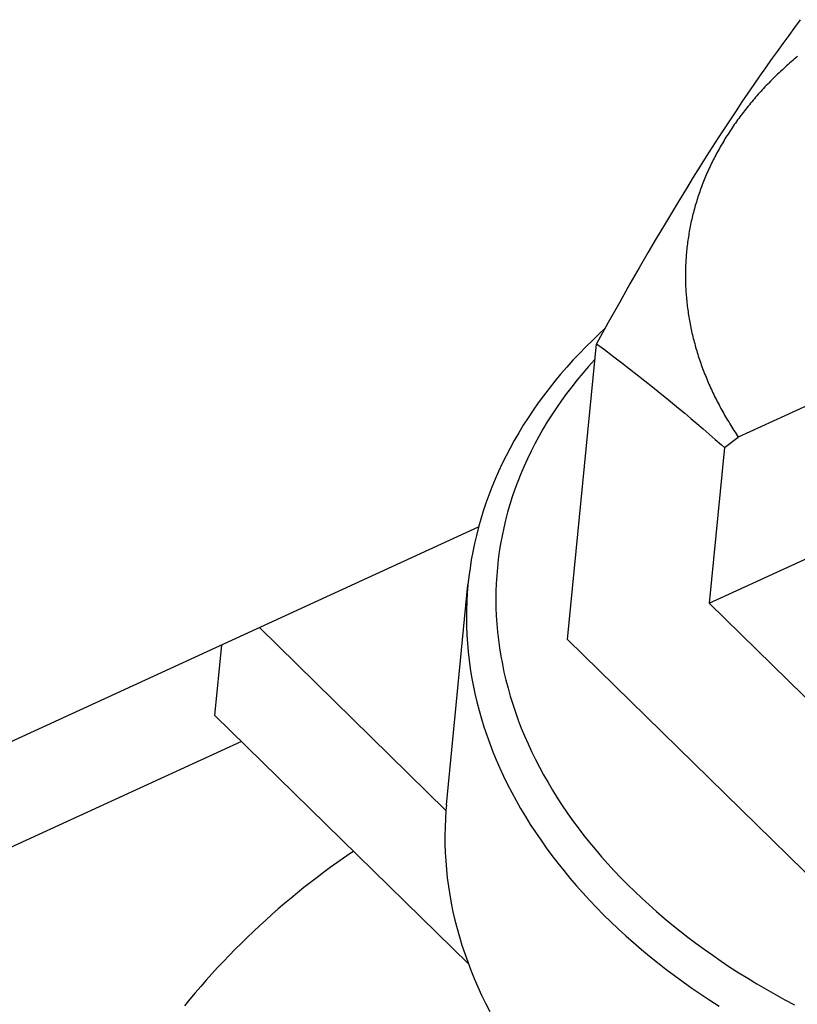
# Model space of a CAD drawing. Extents: x 0 to 594, y 0 to 420.
# Tile 80 of 136: x 509.52 to 510.93, y 108.27 to 110.05. Entities that reach past the tile are written whole.
import ezdxf

# ---------------------------------------------------------------- set-up
doc = ezdxf.new("R2010")
doc.units = 0
doc.header["$LTSCALE"] = 32.67
doc.layers.get('0').update_dxf_attribs({"linetype": 'CONTINUOUS'})

msp = doc.modelspace()

# ---------------------------------------------------------------- linework, layer by layer
at = {"color": 7, "linetype": 'CONTINUOUS'}
for p, q in [((510.9331, 110.0537), (510.9225, 110.0396)), ((510.912, 110.0253), (510.9015, 110.0108)), ((510.9225, 110.0396), (510.912, 110.0253)), ((510.9015, 110.0108), (510.8909, 109.9962)), ((512.339, 109.994), (510.8207, 109.2969)), ((510.8909, 109.9962), (510.8804, 109.9814)), ((510.8804, 109.9814), (510.8698, 109.9664)), ((510.8698, 109.9664), (510.8592, 109.9513)), ((510.8486, 109.9359), (510.8379, 109.9203)), ((510.8592, 109.9513), (510.8486, 109.9359)), ((510.8379, 109.9203), (510.8272, 109.9045)), ((510.8272, 109.9045), (510.8165, 109.8886)), ((510.8165, 109.8886), (510.8058, 109.8724)), ((510.8058, 109.8724), (510.795, 109.856)), ((510.795, 109.856), (510.7842, 109.8394)), ((510.7842, 109.8394), (510.7734, 109.8226)), ((510.7734, 109.8226), (510.7626, 109.8056)), ((510.7626, 109.8056), (510.7518, 109.7884)), ((510.7518, 109.7884), (510.7391, 109.7681)), ((510.7391, 109.7681), (510.7265, 109.7476)), ((510.7265, 109.7476), (510.7138, 109.7269)), ((510.7138, 109.7269), (510.7011, 109.7059)), ((510.7011, 109.7059), (510.6866, 109.6816)), ((510.768, 108.9957), (512.3351, 109.7152)), ((510.6866, 109.6816), (510.672, 109.657)), ((510.672, 109.657), (510.6574, 109.632)), ((510.6574, 109.632), (510.6409, 109.6035)), ((510.6409, 109.6035), (510.6242, 109.5745)), ((510.6242, 109.5745), (510.6056, 109.5416)), ((510.6056, 109.5416), (510.5847, 109.5045)), ((510.5847, 109.5045), (510.5635, 109.4662)), ((510.5111, 108.9298), (510.5635, 109.4662)), ((510.5635, 109.4662), (510.5779, 109.4555)), ((510.5951, 109.4425), (510.6093, 109.4317)), ((510.6093, 109.4317), (510.6234, 109.4208)), ((510.6234, 109.4208), (510.6374, 109.4099)), ((510.6374, 109.4099), (510.6514, 109.3989)), ((510.6514, 109.3989), (510.6654, 109.3878)), ((510.6654, 109.3878), (510.6793, 109.3766)), ((510.6793, 109.3766), (510.6904, 109.3676)), ((510.6904, 109.3676), (510.7015, 109.3585)), ((510.7015, 109.3585), (510.7125, 109.3493)), ((510.7125, 109.3493), (510.7236, 109.34)), ((510.7236, 109.34), (510.7347, 109.3307)), ((510.7347, 109.3307), (510.7457, 109.3213)), ((510.7457, 109.3213), (510.7568, 109.3118)), ((510.7568, 109.3118), (510.7679, 109.3022)), ((510.7679, 109.3022), (510.7789, 109.2925)), ((510.7789, 109.2925), (510.79, 109.2827)), ((510.7955, 109.2778), (510.8207, 109.2969)), ((510.7955, 109.2778), (510.768, 108.9957)), ((510.79, 109.2827), (510.7955, 109.2778)), ((509.2314, 108.6204), (510.3498, 109.1339)), ((510.2917, 108.6304), (510.3306, 109.0291)), ((510.768, 108.9957), (510.9819, 108.7861)), ((509.9524, 108.9515), (510.2907, 108.6199)), ((509.8717, 108.7923), (509.8842, 108.9202)), ((511.1821, 108.2721), (510.5111, 108.9298)), ((510.3314, 108.3418), (509.8717, 108.7923)), ((509.9199, 108.7451), (509.1436, 108.3887)), ((510.2917, 108.6304), (510.2907, 108.6199))]:
    msp.add_line(p, q, dxfattribs=at)
for points in [[(510.9279, 109.987), (510.9251, 109.9846), (510.9222, 109.9821), (510.9194, 109.9797), (510.9165, 109.9773), (510.9137, 109.9748), (510.911, 109.9724), (510.9082, 109.9699), (510.9054, 109.9674), (510.9027, 109.9649), (510.9, 109.9624), (510.8973, 109.9599), (510.8946, 109.9574), (510.892, 109.9549), (510.8894, 109.9523), (510.8867, 109.9498), (510.8841, 109.9472), (510.8816, 109.9447), (510.879, 109.9421), (510.8765, 109.9395), (510.8739, 109.9369), (510.8714, 109.9343), (510.869, 109.9317), (510.8665, 109.9291), (510.8641, 109.9264), (510.8616, 109.9238), (510.8592, 109.9211), (510.8568, 109.9185), (510.8545, 109.9158), (510.8521, 109.9131), (510.8498, 109.9104), (510.8475, 109.9077), (510.8452, 109.905), (510.843, 109.9023), (510.8407, 109.8996), (510.8385, 109.8969), (510.8363, 109.8941), (510.8341, 109.8914), (510.832, 109.8886), (510.8298, 109.8858), (510.8277, 109.8831), (510.8256, 109.8803), (510.8235, 109.8775), (510.8214, 109.8747), (510.8194, 109.8719), (510.8174, 109.8691), (510.8154, 109.8663), (510.8134, 109.8634), (510.8114, 109.8606), (510.8095, 109.8578), (510.8076, 109.8549), (510.8057, 109.852), (510.8038, 109.8492), (510.802, 109.8463), (510.8001, 109.8434), (510.7983, 109.8405), (510.7965, 109.8376), (510.7948, 109.8347), (510.793, 109.8318), (510.7913, 109.8289), (510.7896, 109.826), (510.7879, 109.8231), (510.7863, 109.8201), (510.7846, 109.8172), (510.783, 109.8142), (510.7814, 109.8113), (510.7798, 109.8083), (510.7783, 109.8053), (510.7767, 109.8024), (510.7752, 109.7994), (510.7737, 109.7964), (510.7723, 109.7934), (510.7708, 109.7904), (510.7694, 109.7874), (510.768, 109.7844), (510.7666, 109.7814), (510.7653, 109.7783), (510.7639, 109.7753), (510.7626, 109.7723), (510.7613, 109.7692), (510.7601, 109.7662), (510.7588, 109.7631), (510.7576, 109.7601), (510.7564, 109.757), (510.7552, 109.754), (510.754, 109.7509), (510.7529, 109.7478), (510.7518, 109.7447), (510.7507, 109.7416), (510.7496, 109.7385), (510.7486, 109.7354), (510.7475, 109.7323), (510.7465, 109.7292), (510.7456, 109.7261), (510.7446, 109.723), (510.7437, 109.7199), (510.7427, 109.7168), (510.7419, 109.7136), (510.741, 109.7105), (510.7401, 109.7074), (510.7393, 109.7042), (510.7385, 109.7011), (510.7377, 109.698), (510.737, 109.6948), (510.7362, 109.6916), (510.7355, 109.6885), (510.7348, 109.6853), (510.7342, 109.6822), (510.7335, 109.679), (510.7329, 109.6758), (510.7323, 109.6726), (510.7317, 109.6695), (510.7312, 109.6663), (510.7307, 109.6631), (510.7302, 109.6599), (510.7297, 109.6567), (510.7292, 109.6535), (510.7288, 109.6503), (510.7284, 109.6471), (510.728, 109.6439), (510.7276, 109.6407), (510.7272, 109.6375), (510.7269, 109.6343), (510.7266, 109.6311), (510.7263, 109.6279), (510.7261, 109.6247), (510.7259, 109.6215), (510.7256, 109.6183), (510.7255, 109.615), (510.7253, 109.6118), (510.7252, 109.6086), (510.725, 109.6054), (510.7249, 109.6021), (510.7249, 109.5989), (510.7248, 109.5957), (510.7248, 109.5925), (510.7248, 109.5892), (510.7248, 109.586), (510.7248, 109.5828), (510.7249, 109.5795), (510.725, 109.5763), (510.7251, 109.573), (510.7252, 109.5698), (510.7254, 109.5666), (510.7256, 109.5633), (510.7258, 109.5601), (510.726, 109.5569), (510.7263, 109.5536), (510.7265, 109.5504)], [(510.7265, 109.5504), (510.7268, 109.5471), (510.7271, 109.5439), (510.7275, 109.5407), (510.7278, 109.5374), (510.7282, 109.5342), (510.7286, 109.5309), (510.7291, 109.5277), (510.7295, 109.5244), (510.73, 109.5212), (510.7305, 109.518), (510.731, 109.5147), (510.7316, 109.5115), (510.7321, 109.5083), (510.7327, 109.505), (510.7333, 109.5018), (510.734, 109.4985), (510.7346, 109.4953), (510.7353, 109.4921), (510.736, 109.4888), (510.7367, 109.4856), (510.7375, 109.4824), (510.7382, 109.4792), (510.739, 109.4759), (510.7399, 109.4727), (510.7407, 109.4695), (510.7416, 109.4663), (510.7424, 109.463), (510.7433, 109.4598), (510.7443, 109.4566), (510.7452, 109.4534), (510.7462, 109.4502), (510.7472, 109.447), (510.7482, 109.4438), (510.7493, 109.4406), (510.7503, 109.4374), (510.7514, 109.4342), (510.7525, 109.431), (510.7536, 109.4278), (510.7548, 109.4246), (510.756, 109.4214), (510.7572, 109.4182), (510.7584, 109.415), (510.7596, 109.4118), (510.7609, 109.4087), (510.7622, 109.4055), (510.7635, 109.4023), (510.7648, 109.3991), (510.7661, 109.396), (510.7675, 109.3928), (510.7689, 109.3897), (510.7703, 109.3865), (510.7718, 109.3833), (510.7732, 109.3802), (510.7747, 109.3771), (510.7762, 109.3739), (510.7777, 109.3708), (510.7793, 109.3677), (510.7809, 109.3645), (510.7824, 109.3614), (510.7841, 109.3583), (510.7857, 109.3552), (510.7873, 109.3521), (510.789, 109.349), (510.7907, 109.3459), (510.7924, 109.3428), (510.7942, 109.3397), (510.7959, 109.3366), (510.7977, 109.3335), (510.7995, 109.3304), (510.8013, 109.3273), (510.8032, 109.3243), (510.8051, 109.3212), (510.8069, 109.3182), (510.8088, 109.3151), (510.8108, 109.3121), (510.8127, 109.309), (510.8147, 109.306), (510.8167, 109.303), (510.8187, 109.2999), (510.8207, 109.2969)], [(510.5783, 109.493), (510.5693, 109.4847), (510.5567, 109.4728), (510.5445, 109.4607), (510.5325, 109.4485), (510.5209, 109.4361), (510.5096, 109.4236), (510.4986, 109.4109), (510.4879, 109.3981), (510.4776, 109.3851), (510.4676, 109.372), (510.4579, 109.3588), (510.4485, 109.3455), (510.4395, 109.332), (510.4309, 109.3184), (510.4225, 109.3047), (510.4145, 109.291), (510.4069, 109.2771), (510.3996, 109.2631), (510.3926, 109.249), (510.386, 109.2348), (510.3798, 109.2206), (510.3739, 109.2062), (510.3683, 109.1918), (510.3631, 109.1773), (510.3583, 109.1628), (510.3538, 109.1481), (510.3497, 109.1334), (510.3459, 109.1187), (510.3424, 109.1039), (510.3394, 109.089), (510.3366, 109.0741), (510.3343, 109.0592), (510.3323, 109.0442), (510.3306, 109.0291)], [(510.5779, 109.4555), (510.5922, 109.4447), (510.5951, 109.4425)], [(510.2907, 108.6199), (510.2897, 108.6047), (510.289, 108.5895), (510.2888, 108.5742), (510.2889, 108.5589), (510.2894, 108.5436), (510.2902, 108.5283), (510.2915, 108.513), (510.2931, 108.4976), (510.2951, 108.4823), (510.2975, 108.467), (510.3003, 108.4517), (510.3034, 108.4364), (510.3069, 108.4211), (510.3108, 108.4059), (510.3151, 108.3907), (510.3197, 108.3755), (510.3247, 108.3603), (510.3301, 108.3452), (510.3358, 108.3302), (510.3419, 108.3151), (510.3484, 108.3002), (510.3552, 108.2853), (510.3624, 108.2705), (510.37, 108.2557)], [(510.1233, 108.5457), (510.1173, 108.5417), (510.1051, 108.5334), (510.093, 108.5249), (510.0809, 108.5163), (510.0689, 108.5075), (510.057, 108.4985), (510.0451, 108.4894), (510.0333, 108.4801), (510.0215, 108.4706), (510.0098, 108.461), (509.9982, 108.4512), (509.9867, 108.4413), (509.9752, 108.4313), (509.9639, 108.4211), (509.9526, 108.4108), (509.9415, 108.4003), (509.9304, 108.3897), (509.9195, 108.379), (509.9086, 108.3682), (509.8979, 108.3572), (509.8873, 108.3462), (509.8768, 108.335), (509.8665, 108.3237), (509.8562, 108.3124), (509.8461, 108.3009), (509.8362, 108.2893), (509.8263, 108.2777), (509.8167, 108.266)]]:
    msp.add_lwpolyline(points, dxfattribs=at)
at = {"color": 9, "linetype": 'CONTINUOUS'}
for points in [[(510.5607, 109.4379), (510.5599, 109.437), (510.5491, 109.4251), (510.5387, 109.4129), (510.5285, 109.4006), (510.5187, 109.3882), (510.5092, 109.3757), (510.5, 109.363), (510.4911, 109.3502), (510.4826, 109.3373), (510.4744, 109.3243), (510.4665, 109.3112), (510.459, 109.298), (510.4518, 109.2846), (510.445, 109.2712), (510.4384, 109.2576), (510.4323, 109.244), (510.4264, 109.2303), (510.421, 109.2165), (510.4158, 109.2026), (510.411, 109.1886), (510.4066, 109.1746), (510.4025, 109.1605), (510.3988, 109.1464), (510.3954, 109.1321), (510.3924, 109.1179), (510.3898, 109.1035), (510.3874, 109.0892), (510.3855, 109.0747), (510.3839, 109.0603), (510.3827, 109.0458), (510.3818, 109.0313), (510.3813, 109.0167), (510.3811, 109.0021), (510.3814, 108.9876), (510.3819, 108.973), (510.3829, 108.9583), (510.3841, 108.9437), (510.3858, 108.9291), (510.3878, 108.9145), (510.3901, 108.8999), (510.3929, 108.8853), (510.3959, 108.8707), (510.3994, 108.8561), (510.4032, 108.8416), (510.4073, 108.8271), (510.4118, 108.8126), (510.4166, 108.7981), (510.4218, 108.7837), (510.4273, 108.7694), (510.4332, 108.7551), (510.4395, 108.7408), (510.446, 108.7266), (510.4529, 108.7125), (510.4602, 108.6984), (510.4678, 108.6844), (510.4757, 108.6705), (510.4839, 108.6566), (510.4925, 108.6428), (510.5014, 108.6291), (510.5107, 108.6155), (510.5202, 108.602), (510.5301, 108.5886), (510.5403, 108.5753), (510.5508, 108.5621), (510.5616, 108.549), (510.5728, 108.5361), (510.5842, 108.5232), (510.5959, 108.5104), (510.6079, 108.4978), (510.6203, 108.4853), (510.6329, 108.473), (510.6458, 108.4607), (510.659, 108.4487), (510.6724, 108.4367), (510.6862, 108.4249), (510.7002, 108.4132), (510.7144, 108.4017), (510.729, 108.3904), (510.7438, 108.3792), (510.7588, 108.3682), (510.7742, 108.3573), (510.7897, 108.3466), (510.8055, 108.3361), (510.8215, 108.3257), (510.8378, 108.3156), (510.8543, 108.3056), (510.871, 108.2957), (510.8879, 108.2861), (510.9051, 108.2767), (510.9224, 108.2674)], [(510.3306, 109.0291), (510.3293, 109.0138), (510.3284, 108.9987), (510.3279, 108.9836), (510.3277, 108.9684), (510.3279, 108.9533), (510.3285, 108.9381), (510.3295, 108.9229), (510.3308, 108.9077), (510.3326, 108.8925), (510.3346, 108.8773), (510.3371, 108.8621), (510.3399, 108.8469), (510.3431, 108.8317), (510.3467, 108.8166), (510.3506, 108.8014), (510.3549, 108.7863), (510.3596, 108.7713), (510.3646, 108.7563), (510.37, 108.7413), (510.3758, 108.7263), (510.3819, 108.7115), (510.3884, 108.6966), (510.3952, 108.6819), (510.4024, 108.6672), (510.4099, 108.6525), (510.4178, 108.638), (510.4261, 108.6235), (510.4346, 108.6091), (510.4436, 108.5947), (510.4528, 108.5805), (510.4624, 108.5664), (510.4724, 108.5523), (510.4826, 108.5384), (510.4932, 108.5245), (510.5042, 108.5108), (510.5154, 108.4972), (510.527, 108.4837), (510.5389, 108.4703), (510.5511, 108.4571), (510.5636, 108.4439), (510.5764, 108.4309), (510.5895, 108.4181), (510.6029, 108.4054), (510.6167, 108.3928), (510.6307, 108.3804), (510.6449, 108.3681), (510.6595, 108.356), (510.6744, 108.344), (510.6895, 108.3322), (510.7049, 108.3206), (510.7205, 108.3091), (510.7365, 108.2978), (510.7526, 108.2867), (510.7691, 108.2757), (510.7857, 108.265)]]:
    msp.add_lwpolyline(points, dxfattribs=at)

doc.saveas('drawing.dxf')
